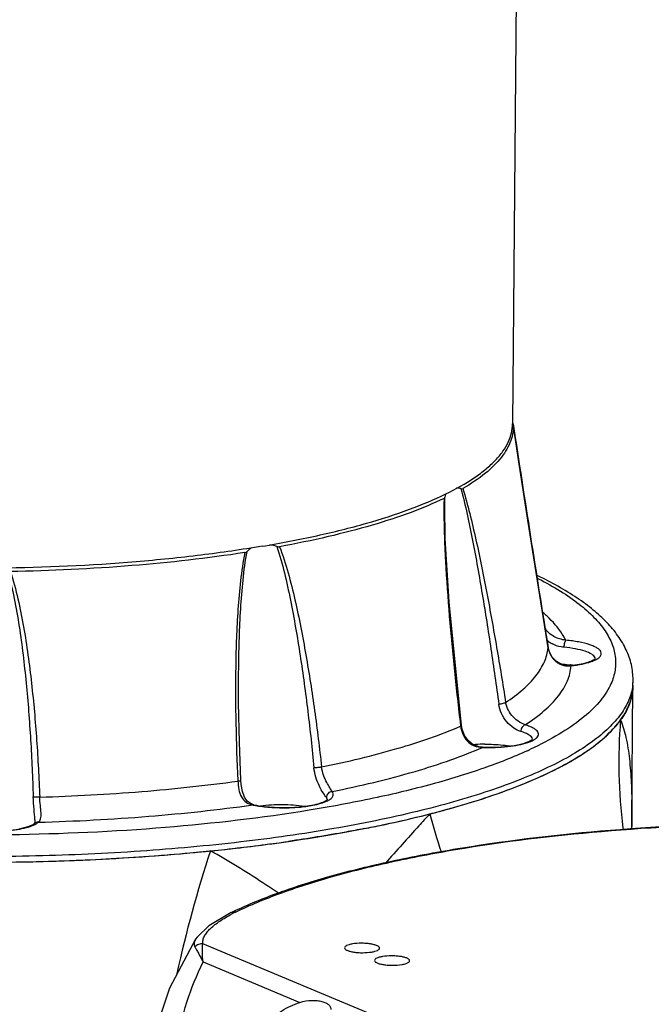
# Model space of a CAD drawing. Header units: millimetres. Extents: x 12 to 2508, y 25 to 1770.
# Tile 42 of 53: x 2214 to 2268, y 996 to 1080. Entities that reach past the tile are written whole.
import ezdxf

# ---------------------------------------------------------------- set-up
doc = ezdxf.new("R2010")
doc.units = ezdxf.units.MM
for name, color, linetype in [('ARM1_ABL90', 7, 'Continuous'), ('ARM1_PIPE_PBL98', 7, 'Continuous'), ('COVER_M_PBL92', 7, 'Continuous'), ('FLANGE_ARM1_PBL91', 7, 'Continuous'), ('HOLDER_M_PBL81', 7, 'Continuous'), ('MODULE_M_ABL79', 7, 'Continuous'), ('MODULE_M_ABL82', 7, 'Continuous'), ('new_view_8_VBL72', 7, 'Continuous')]:
    doc.layers.add(name, color=color, linetype=linetype)

# ---------------------------------------------------------------- blocks, each defined once
blk = doc.blocks.new('HOLDER_M_PBL81', base_point=(1207.994, 1207.269))
at = {"layer": 'HOLDER_M_PBL81', "color": 7}
for p, q in [((1275.735, 1261.325), (1275.835, 1273.038)), ((1275.738, 1260.978), (1275.735, 1261.325)), ((1275.738, 1260.974), (1275.738, 1260.978)), ((1275.746, 1260.778), (1275.738, 1260.974))]:
    blk.add_line(p, q, dxfattribs=at)
at = {"layer": 'HOLDER_M_PBL81', "color": 2}
blk.add_line((1275.735, 1261.432), (1275.738, 1262.41), dxfattribs=at)
for centre, radius, start, end in [((1320.003, 1266.448), 45.379, 175.37375, 187.07813), ((1313.65, 1261.701), 37.919, 178.92866, 180.40519), ((1316.148, 1277.43), 59.728, 194.9074, 198.15285), ((1313.705, 1261.701), 37.974, 180.40499, 181.09047), ((1319.73, 1266.42), 45.104, 187.08615, 187.27074), ((1339.293, 1226.018), 104.937, 161.73964, 167.68441)]:
    blk.add_arc(centre, radius, start, end, dxfattribs=at)
at = {"layer": 'HOLDER_M_PBL81', "color": 7}
for centre, radius, start, end in [((1267.301, 1275.67), 9.318, 316.93375, 318.48544), ((1261.41, 1282.77), 18.564, 303.61315, 304.57321), ((1253.896, 1296.28), 34.038, 294.98098, 295.59213), ((1245.676, 1316.698), 56.058, 288.99638, 289.40247), ((1237.238, 1344.925), 85.527, 284.34668, 284.54691), ((1237.69, 1343.186), 83.731, 284.54663, 284.82638), ((1234.913, 1354.18), 95.07, 281.80902, 284.32202), ((1231.507, 1369.85), 111.106, 281.05118, 281.8745), ((1225.007, 1407.997), 149.809, 277.55629, 278.18663), ((1220.668, 1448.058), 190.109, 273.34176, 275.45974), ((1221.883, 1434.356), 176.354, 275.49023, 275.65795), ((1222.046, 1432.71), 174.7, 275.65802, 275.78018), ((1223.325, 1420.795), 162.717, 275.75464, 277.55059), ((1219.581, 1470.331), 212.411, 271.00404, 271.18673), ((1219.693, 1465.627), 207.706, 271.18257, 273.1601), ((1220.123, 1456.874), 198.942, 273.17565, 273.35062)]:
    blk.add_arc(centre, radius, start, end, dxfattribs=at)
for points, knots in [([(1275.835, 1273.038), (1275.834, 1272.937), (1275.816, 1272.531), (1275.739, 1272.129), (1275.652, 1271.836)], [0, 0, 0, 0, 0.247366, 1, 1, 1, 1]), ([(1275.652, 1271.836), (1275.627, 1271.752), (1275.515, 1271.411), (1275.366, 1271.082), (1275.237, 1270.843)], [0, 0, 0, 0, 0.243259, 1, 1, 1, 1]), ([(1275.237, 1270.843), (1275.204, 1270.781), (1275.061, 1270.528), (1274.901, 1270.286), (1274.772, 1270.108)], [0, 0, 0, 0, 0.243307, 1, 1, 1, 1]), ([(1274.278, 1269.494), (1274.323, 1269.545), (1274.495, 1269.743), (1274.658, 1269.95), (1274.772, 1270.108)], [0, 0, 0, 0, 0.256479, 1, 1, 1, 1]), ([(1271.945, 1267.485), (1272.155, 1267.629), (1272.92, 1268.181), (1273.638, 1268.804), (1274.109, 1269.307)], [0, 0, 0, 0, 0.270115, 1, 1, 1, 1]), ([(1268.599, 1265.582), (1268.884, 1265.718), (1269.941, 1266.243), (1270.967, 1266.832), (1271.687, 1267.31)], [0, 0, 0, 0, 0.267393, 1, 1, 1, 1]), ([(1264.299, 1263.823), (1264.655, 1263.949), (1265.997, 1264.437), (1267.318, 1264.983), (1268.271, 1265.427)], [0, 0, 0, 0, 0.264276, 1, 1, 1, 1]), ([(1259.116, 1262.243), (1259.539, 1262.355), (1261.154, 1262.796), (1262.755, 1263.29), (1263.924, 1263.693)], [0, 0, 0, 0, 0.261522, 1, 1, 1, 1]), ([(1252.805, 1260.805), (1252.285, 1260.703), (1250.137, 1260.299), (1247.978, 1259.951), (1246.339, 1259.715)], [0, 0, 0, 0, 0.242486, 1, 1, 1, 1])]:
    blk.add_open_spline(points, degree=3, knots=knots, dxfattribs=at)
at = {"layer": 'HOLDER_M_PBL81', "color": 2}
for points, knots in [([(1274.772, 1270.108), (1274.974, 1269.626), (1275.288, 1268.527), (1275.56, 1266.715), (1275.706, 1264.642), (1275.735, 1263.178), (1275.738, 1262.41)], [0, 0, 0, 0, 0.201186, 0.436795, 0.704311, 1, 1, 1, 1]), ([(1258.431, 1262.065), (1258.115, 1261.724), (1256.838, 1260.329), (1255.584, 1258.913), (1254.627, 1257.855)], [0, 0, 0, 0, 0.245674, 1, 1, 1, 1]), ([(1244.125, 1256.168), (1243.4, 1256.644), (1241.93, 1257.595), (1240.417, 1258.477), (1239.641, 1258.899)], [0, 0, 0, 0, 0.495144, 1, 1, 1, 1])]:
    blk.add_open_spline(points, degree=3, knots=knots, dxfattribs=at)
blk.add_open_spline([(1245.472, 1255.288), (1245.02, 1255.578), (1244.573, 1255.874), (1244.125, 1256.168)], degree=3, dxfattribs=at)
blk = doc.blocks.new('MODULE_M_ABL79', base_point=(1207.994, 1207.269))
at = {"layer": 'HOLDER_M_PBL81'}
blk.add_blockref('HOLDER_M_PBL81', (1207.994, 1207.269), dxfattribs=at)
blk = doc.blocks.new('COVER_M_PBL92', base_point=(1291.798, 1236.978))
at = {"layer": 'COVER_M_PBL92', "color": 7}
blk.add_line((1238.366, 1251.329), (1238.365, 1251.328), dxfattribs=at)
at = {"layer": 'COVER_M_PBL92', "color": 2}
for p, q in [((1284.609, 1231.868), (1239, 1250.95)), ((1239.015, 1249.391), (1247.298, 1245.925))]:
    blk.add_line(p, q, dxfattribs=at)
at = {"layer": 'COVER_M_PBL92', "color": 7}
for points in [[(1241.412, 1253.62), (1239.504, 1252.49), (1238.499, 1251.519), (1238.366, 1251.329)], [(1238.366, 1251.329), (1236.125, 1247.153), (1234.501, 1242.258), (1233.822, 1237.271), (1233.803, 1236.464)]]:
    blk.add_lwpolyline(points, dxfattribs=at)
at = {"layer": 'COVER_M_PBL92', "color": 2}
blk.add_arc((1248.363, 1240.249), 14.927, 115.84215, 117.54951, dxfattribs=at)
at = {"layer": 'COVER_M_PBL92', "color": 7}
for points, knots in [([(1241.411, 1253.62), (1242.648, 1254.22), (1245.375, 1255.343), (1249.853, 1256.766), (1254.941, 1258.023), (1262.706, 1259.508), (1273.373, 1260.79), (1282.184, 1261.217), (1286.763, 1261.291)], [0, 0, 0, 0, 0.089088, 0.190801, 0.304367, 0.428643, 0.703095, 1, 1, 1, 1]), ([(1251.803, 1250.928), (1251.708, 1250.912), (1251.535, 1250.875), (1251.303, 1250.798), (1251.126, 1250.684), (1251.126, 1250.597)], [0, 0, 0, 0, 0.369983, 0.663751, 1, 1, 1, 1]), ([(1251.126, 1250.597), (1251.126, 1250.557), (1251.167, 1250.492), (1251.249, 1250.432), (1251.384, 1250.361), (1251.607, 1250.29), (1251.926, 1250.227), (1252.295, 1250.188), (1252.809, 1250.172), (1253.198, 1250.198), (1253.448, 1250.24)], [0, 0, 0, 0, 0.049146, 0.083528, 0.125866, 0.234156, 0.369785, 0.524613, 0.688522, 1, 1, 1, 1]), ([(1254.126, 1250.571), (1254.126, 1250.611), (1254.084, 1250.676), (1254.002, 1250.736), (1253.868, 1250.807), (1253.644, 1250.878), (1253.325, 1250.941), (1252.956, 1250.98), (1252.443, 1250.996), (1252.054, 1250.97), (1251.803, 1250.928)], [0, 0, 0, 0, 0.049146, 0.083528, 0.125866, 0.234156, 0.369785, 0.524613, 0.688522, 1, 1, 1, 1]), ([(1253.448, 1250.24), (1253.543, 1250.256), (1253.716, 1250.294), (1253.948, 1250.371), (1254.125, 1250.484), (1254.126, 1250.571)], [0, 0, 0, 0, 0.369983, 0.663751, 1, 1, 1, 1]), ([(1254.38, 1249.85), (1254.285, 1249.834), (1254.112, 1249.796), (1253.88, 1249.719), (1253.703, 1249.606), (1253.703, 1249.519)], [0, 0, 0, 0, 0.369983, 0.663751, 1, 1, 1, 1]), ([(1253.703, 1249.519), (1253.703, 1249.479), (1253.744, 1249.414), (1253.826, 1249.354), (1253.961, 1249.283), (1254.184, 1249.212), (1254.503, 1249.149), (1254.872, 1249.11), (1255.386, 1249.094), (1255.775, 1249.12), (1256.025, 1249.162)], [0, 0, 0, 0, 0.049146, 0.083528, 0.125866, 0.234156, 0.369785, 0.524613, 0.688522, 1, 1, 1, 1]), ([(1256.703, 1249.493), (1256.703, 1249.533), (1256.661, 1249.598), (1256.579, 1249.658), (1256.445, 1249.729), (1256.221, 1249.8), (1255.902, 1249.863), (1255.533, 1249.902), (1255.02, 1249.918), (1254.631, 1249.892), (1254.38, 1249.85)], [0, 0, 0, 0, 0.049146, 0.083528, 0.125866, 0.234156, 0.369785, 0.524613, 0.688522, 1, 1, 1, 1]), ([(1256.025, 1249.162), (1256.12, 1249.178), (1256.293, 1249.215), (1256.525, 1249.293), (1256.702, 1249.406), (1256.703, 1249.493)], [0, 0, 0, 0, 0.369983, 0.663751, 1, 1, 1, 1]), ([(1247.298, 1245.925), (1247.627, 1246.031), (1248.129, 1246.113), (1248.768, 1246.088), (1249.172, 1246.019), (1249.505, 1245.909), (1249.759, 1245.762), (1249.927, 1245.566), (1249.959, 1245.407), (1249.959, 1245.33)], [0, 0, 0, 0, 0.343895, 0.498163, 0.634739, 0.750677, 0.845571, 0.924259, 1, 1, 1, 1]), ([(1245.304, 1244.89), (1245.45, 1245), (1246.068, 1245.427), (1246.757, 1245.752), (1247.298, 1245.925)], [0, 0, 0, 0, 0.243649, 1, 1, 1, 1])]:
    blk.add_open_spline(points, degree=3, knots=knots, dxfattribs=at)
at = {"layer": 'COVER_M_PBL92', "color": 2}
for points, knots in [([(1241.856, 1253.684), (1243.065, 1254.27), (1245.743, 1255.372), (1250.151, 1256.771), (1255.181, 1258.013), (1262.879, 1259.483), (1273.467, 1260.755), (1282.215, 1261.18), (1286.765, 1261.254)], [0, 0, 0, 0, 0.087992, 0.189174, 0.302605, 0.426988, 0.702112, 1, 1, 1, 1]), ([(1241.412, 1253.62), (1241.513, 1253.669), (1241.667, 1253.702), (1241.818, 1253.69), (1241.856, 1253.684)], [0, 0, 0, 0, 0.743608, 1, 1, 1, 1]), ([(1239, 1250.95), (1238.981, 1251.059), (1238.991, 1251.295), (1239.129, 1251.631), (1239.353, 1251.958), (1239.774, 1252.405), (1240.476, 1252.937), (1241.109, 1253.301), (1241.459, 1253.484)], [0, 0, 0, 0, 0.089864, 0.185276, 0.291016, 0.408852, 0.681015, 1, 1, 1, 1]), ([(1238.364, 1251.327), (1238.303, 1251.232), (1238.207, 1251.015), (1238.264, 1250.783), (1238.309, 1250.681)], [0, 0, 0, 0, 0.502558, 1, 1, 1, 1]), ([(1239, 1250.95), (1238.874, 1250.949), (1238.621, 1250.901), (1238.402, 1250.765), (1238.309, 1250.681)], [0, 0, 0, 0, 0.50138, 1, 1, 1, 1]), ([(1238.309, 1250.681), (1238.352, 1250.6), (1238.453, 1250.421), (1238.686, 1249.99), (1238.879, 1249.641), (1239.015, 1249.391)], [0, 0, 0, 0, 0.186911, 0.418548, 1, 1, 1, 1]), ([(1239.015, 1249.391), (1238.978, 1249.685), (1238.935, 1250.204), (1238.955, 1250.73), (1239, 1250.95)], [0, 0, 0, 0, 0.569826, 1, 1, 1, 1]), ([(1244.685, 1225.165), (1243.631, 1225.606), (1241.658, 1226.732), (1239.301, 1229.148), (1237.666, 1232.067), (1236.713, 1235.323), (1236.395, 1238.79), (1236.771, 1243.61), (1237.926, 1247.166), (1239.015, 1249.391)], [0, 0, 0, 0, 0.123213, 0.241519, 0.359629, 0.480335, 0.604721, 0.732956, 1, 1, 1, 1])]:
    blk.add_open_spline(points, degree=3, knots=knots, dxfattribs=at)
blk = doc.blocks.new('MODULE_M_ABL82', base_point=(1277.276, 1172.019))
at = {"layer": 'COVER_M_PBL92'}
blk.add_blockref('COVER_M_PBL92', (1291.798, 1236.978), dxfattribs=at)
blk = doc.blocks.new('FLANGE_ARM1_PBL91', base_point=(1217.839, 1277.236))
at = {"layer": 'FLANGE_ARM1_PBL91', "color": 7}
for p, q in [((1265.564, 1295.462), (1265.564, 1295.465)), ((1259.712, 1288.452), (1259.712, 1288.458)), ((1270.478, 1274.766), (1270.478, 1274.766)), ((1242.054, 1274.009), (1242.062, 1274.675)), ((1275.835, 1273.038), (1275.839, 1273.519)), ((1262.952, 1267.78), (1262.952, 1267.78)), ((1242.259, 1264.94), (1242.259, 1264.94)), ((1224.595, 1261.547), (1224.595, 1261.547))]:
    blk.add_line(p, q, dxfattribs=at)
at = {"layer": 'FLANGE_ARM1_PBL91', "color": 2}
for p, q in [((1259.712, 1288.458), (1259.725, 1289.2)), ((1268.569, 1276.29), (1268.569, 1276.298)), ((1270.478, 1274.766), (1270.537, 1274.751)), ((1261.065, 1269.624), (1261.07, 1269.578)), ((1261.065, 1269.624), (1261.07, 1269.578)), ((1262.952, 1267.78), (1262.938, 1267.761)), ((1241.992, 1264.929), (1241.995, 1264.875)), ((1241.992, 1264.929), (1241.995, 1264.875)), ((1243.354, 1262.843), (1243.259, 1262.835))]:
    blk.add_line(p, q, dxfattribs=at)
at = {"layer": 'FLANGE_ARM1_PBL91', "color": 7}
for points in [[(1268.569, 1276.298), (1266.842, 1287.217), (1266.009, 1292.585), (1265.564, 1295.465)], [(1261.146, 1269.633), (1260.079, 1280.216), (1259.759, 1285.641), (1259.712, 1288.456)], [(1270.478, 1274.766), (1270.2, 1274.758), (1269.719, 1274.858), (1269.277, 1275.102), (1268.901, 1275.492), (1268.646, 1275.991), (1268.569, 1276.298)], [(1242.259, 1264.94), (1242.125, 1268.221), (1242.056, 1271.588), (1242.054, 1274.009)], [(1262.952, 1267.78), (1262.654, 1267.813), (1262.154, 1267.989), (1261.733, 1268.312), (1261.409, 1268.77), (1261.204, 1269.317), (1261.146, 1269.633)], [(1243.356, 1262.843), (1243.128, 1262.914), (1242.789, 1263.159), (1242.558, 1263.512), (1242.39, 1263.991), (1242.287, 1264.587), (1242.259, 1264.94)], [(1224.595, 1261.548), (1224.589, 1261.408), (1224.566, 1261.269), (1224.557, 1261.244)]]:
    blk.add_lwpolyline(points, dxfattribs=at)
at = {"layer": 'FLANGE_ARM1_PBL91', "color": 2}
for centre, radius, start, end in [((1296.044, 1288.108), 36.403, 178.47111, 179.4577), ((1253.481, 1254.465), 31.187, 62.786, 63.02735), ((1260.159, 1270.096), 12.182, 48.76002, 49.57015), ((1260.71, 1270.721), 11.348, 46.78277, 48.77362), ((1270.031, 1278.672), 2.325, 227.41382, 238.93531), ((1270.034, 1278.676), 2.329, 238.92521, 241.88464), ((1270.44, 1276.59), 1.895, 189.10558, 189.92881), ((1270.494, 1276.601), 1.95, 189.97429, 201.85336), ((1270.484, 1276.596), 1.938, 201.8314, 212.13128), ((1270.451, 1276.576), 1.9, 212.15321, 217.58931), ((1270.4, 1276.536), 1.835, 217.57294, 230.35446), ((1270.364, 1276.496), 1.782, 230.41672, 233.80156), ((1270.305, 1276.407), 1.675, 248.86023, 249.97524), ((1272.276, 1275.307), 0.341, 19.38703, 22.9047), ((1272.303, 1275.316), 0.313, 11.97025, 19.428), ((1272.326, 1275.321), 0.289, 7.49243, 11.91306), ((1270.297, 1276.436), 1.702, 276.16608, 278.1197), ((1271.61, 1273.556), 4.229, 353.17038, 359.49319), ((1252.456, 1298.742), 34.398, 294.64805, 294.9442), ((1252.722, 1298.168), 33.765, 294.94457, 295.12034), ((1248.656, 1265.191), 2.245, 296.49427, 297.40504), ((1245.1, 1271.88), 9.23, 258.49368, 259.04299)]:
    blk.add_arc(centre, radius, start, end, dxfattribs=at)
at = {"layer": 'FLANGE_ARM1_PBL91', "color": 7}
for centre, radius, start, end in [((1244.134, 1283.216), 1.895, 120.5989, 135.55629), ((1251.951, 1249.963), 36.1, 64.15649, 64.36762), ((1268.995, 1264.436), 10.49, 81.81028, 81.95245), ((1269.048, 1264.801), 10.121, 80.90433, 81.81499), ((1263.23, 1254.851), 13.181, 91.26172, 94.66772), ((1263.263, 1253.921), 14.112, 90.4422, 91.31403), ((1224.257, 1261.618), 0.48, 309.26469, 310.24737)]:
    blk.add_arc(centre, radius, start, end, dxfattribs=at)
for points, knots in [([(1265.564, 1295.462), (1265.581, 1295.223), (1265.565, 1294.735), (1265.319, 1293.735), (1264.571, 1292.478), (1263.135, 1291.107), (1261.934, 1290.315), (1261.257, 1289.922)], [0, 0, 0, 0, 0.097402, 0.197216, 0.416949, 0.681012, 1, 1, 1, 1]), ([(1265.564, 1295.465), (1265.563, 1295.47), (1265.556, 1295.493), (1265.543, 1295.515), (1265.533, 1295.531)], [0, 0, 0, 0, 0.186811, 1, 1, 1, 1]), ([(1261.091, 1289.918), (1261.059, 1289.926), (1260.939, 1289.952), (1260.816, 1289.969), (1260.725, 1289.975)], [0, 0, 0, 0, 0.261228, 1, 1, 1, 1]), ([(1259.654, 1289.08), (1259.675, 1289.09), (1259.712, 1289.127), (1259.722, 1289.175), (1259.725, 1289.2)], [0, 0, 0, 0, 0.481904, 1, 1, 1, 1]), ([(1259.787, 1289.473), (1259.779, 1289.452), (1259.749, 1289.364), (1259.732, 1289.271), (1259.725, 1289.2)], [0, 0, 0, 0, 0.240507, 1, 1, 1, 1]), ([(1261.091, 1289.918), (1261.107, 1289.915), (1261.16, 1289.904), (1261.222, 1289.902), (1261.257, 1289.922)], [0, 0, 0, 0, 0.293258, 1, 1, 1, 1]), ([(1259.654, 1289.08), (1258.73, 1288.636), (1256.703, 1287.798), (1253.383, 1286.718), (1249.623, 1285.745), (1246.962, 1285.199), (1245.567, 1284.944)], [0, 0, 0, 0, 0.208859, 0.446457, 0.710994, 1, 1, 1, 1]), ([(1245.318, 1284.971), (1245.269, 1284.986), (1245.075, 1285.043), (1244.876, 1285.085), (1244.726, 1285.106)], [0, 0, 0, 0, 0.253763, 1, 1, 1, 1]), ([(1245.318, 1284.971), (1245.339, 1284.964), (1245.42, 1284.942), (1245.506, 1284.933), (1245.567, 1284.944)], [0, 0, 0, 0, 0.263835, 1, 1, 1, 1]), ([(1242.59, 1284.442), (1239.382, 1283.947), (1232.695, 1283.196), (1225.975, 1282.88), (1222.498, 1282.819)], [0, 0, 0, 0, 0.482793, 1, 1, 1, 1]), ([(1242.59, 1284.442), (1242.609, 1284.445), (1242.68, 1284.463), (1242.743, 1284.505), (1242.781, 1284.543)], [0, 0, 0, 0, 0.267395, 1, 1, 1, 1]), ([(1275.839, 1273.519), (1275.843, 1273.964), (1275.743, 1274.86), (1275.284, 1276.148), (1274.56, 1277.361), (1273.599, 1278.5), (1272.42, 1279.571), (1270.491, 1280.988), (1268.85, 1281.889), (1267.687, 1282.453)], [0, 0, 0, 0, 0.104841, 0.210377, 0.320217, 0.436244, 0.560579, 0.695213, 1, 1, 1, 1]), ([(1269.634, 1274.91), (1269.705, 1274.905), (1269.982, 1274.883), (1270.259, 1274.852), (1270.464, 1274.823)], [0, 0, 0, 0, 0.256704, 1, 1, 1, 1]), ([(1270.478, 1274.766), (1270.734, 1274.795), (1271.206, 1274.862), (1271.834, 1275.006), (1272.257, 1275.152), (1272.492, 1275.276), (1272.572, 1275.332), (1272.6, 1275.358)], [0, 0, 0, 0, 0.347547, 0.643009, 0.868457, 0.948276, 1, 1, 1, 1]), ([(1169.335, 1265.362), (1171.189, 1264.586), (1175.303, 1263.167), (1182.048, 1261.454), (1189.697, 1260.036), (1198.058, 1258.95), (1206.92, 1258.226), (1216.059, 1257.883), (1225.244, 1257.93), (1234.24, 1258.365), (1242.82, 1259.178), (1250.768, 1260.346), (1257.882, 1261.837), (1263.178, 1263.373), (1266.84, 1264.765), (1269.157, 1265.82), (1271.15, 1266.924), (1272.809, 1268.071), (1274.124, 1269.256), (1275.088, 1270.479), (1275.688, 1271.741), (1275.831, 1272.617), (1275.835, 1273.037)], [0, 0, 0, 0, 0.053899, 0.116465, 0.186468, 0.262376, 0.342454, 0.424828, 0.507553, 0.588671, 0.666276, 0.738576, 0.803958, 0.861069, 0.88621, 0.908959, 0.929288, 0.947232, 0.962917, 0.9766, 0.988734, 1, 1, 1, 1]), ([(1262.952, 1267.78), (1263.423, 1267.762), (1264.328, 1267.77), (1265.417, 1267.878), (1266.183, 1268.026), (1266.637, 1268.151), (1266.972, 1268.283), (1267.15, 1268.382), (1267.21, 1268.433)], [0, 0, 0, 0, 0.324124, 0.622912, 0.751813, 0.861133, 0.946163, 1, 1, 1, 1]), ([(1263.154, 1268.032), (1263.337, 1268.033), (1264.042, 1268.025), (1264.747, 1267.966), (1265.263, 1267.884)], [0, 0, 0, 0, 0.259053, 1, 1, 1, 1]), ([(1243.354, 1262.843), (1243.939, 1262.724), (1244.859, 1262.626), (1246.099, 1262.6), (1247.041, 1262.638), (1247.912, 1262.732), (1248.657, 1262.873), (1249.172, 1263.026), (1249.471, 1263.164), (1249.579, 1263.23), (1249.62, 1263.262)], [0, 0, 0, 0, 0.280656, 0.433522, 0.58391, 0.723768, 0.845267, 0.940528, 0.975633, 1, 1, 1, 1]), ([(1243.932, 1262.756), (1244.553, 1262.844), (1245.81, 1262.909), (1247.065, 1262.822), (1247.685, 1262.724)], [0, 0, 0, 0, 0.500077, 1, 1, 1, 1]), ([(1217.029, 1261.236), (1217.109, 1261.187), (1217.306, 1261.093), (1217.813, 1260.914), (1218.627, 1260.737), (1219.742, 1260.608), (1220.953, 1260.567), (1222.144, 1260.62), (1223.2, 1260.759), (1223.939, 1260.94), (1224.362, 1261.117), (1224.51, 1261.204), (1224.562, 1261.246)], [0, 0, 0, 0, 0.036428, 0.084576, 0.209029, 0.35892, 0.520516, 0.679577, 0.821972, 0.934079, 0.973926, 1, 1, 1, 1])]:
    blk.add_open_spline(points, degree=3, knots=knots, dxfattribs=at)
at = {"layer": 'FLANGE_ARM1_PBL91', "color": 2}
for points, knots in [([(1265.564, 1295.462), (1266.063, 1292.24), (1267.048, 1285.847), (1268.06, 1279.458), (1268.569, 1276.29)], [0, 0, 0, 0, 0.504021, 1, 1, 1, 1]), ([(1261.091, 1289.918), (1261.292, 1289.197), (1261.643, 1287.72), (1262.101, 1285.471), (1262.527, 1283.18), (1263.06, 1280.083), (1263.677, 1276.173), (1264.13, 1273.031), (1264.348, 1271.453)], [0, 0, 0, 0, 0.119751, 0.242675, 0.367017, 0.492395, 0.745207, 1, 1, 1, 1]), ([(1261.257, 1289.922), (1261.48, 1289.214), (1261.871, 1287.759), (1262.565, 1284.777), (1263.334, 1280.957), (1264.169, 1276.307), (1264.682, 1273.18), (1264.929, 1271.608)], [0, 0, 0, 0, 0.119158, 0.241693, 0.491403, 0.744584, 1, 1, 1, 1]), ([(1259.643, 1288.453), (1259.635, 1287.661), (1259.662, 1286.078), (1259.801, 1282.92), (1260.082, 1278.989), (1260.525, 1274.295), (1260.876, 1271.177), (1261.065, 1269.624)], [0, 0, 0, 0, 0.125701, 0.251343, 0.501912, 0.751462, 1, 1, 1, 1]), ([(1245.318, 1284.971), (1245.576, 1284.226), (1245.998, 1282.696), (1246.506, 1280.366), (1246.946, 1278.007), (1247.46, 1274.833), (1248.001, 1270.837), (1248.353, 1267.627), (1248.511, 1266.018)], [0, 0, 0, 0, 0.122828, 0.246965, 0.37164, 0.496773, 0.747938, 1, 1, 1, 1]), ([(1245.567, 1284.944), (1245.85, 1284.21), (1246.319, 1282.696), (1246.894, 1280.385), (1247.388, 1278.039), (1247.971, 1274.879), (1248.585, 1270.894), (1248.984, 1267.69), (1249.164, 1266.083)], [0, 0, 0, 0, 0.12268, 0.246667, 0.371354, 0.496506, 0.747773, 1, 1, 1, 1]), ([(1242.59, 1284.442), (1242.425, 1283.642), (1242.195, 1282.021), (1241.982, 1279.579), (1241.857, 1277.133), (1241.774, 1273.874), (1241.794, 1269.805), (1241.911, 1266.553), (1241.992, 1264.929)], [0, 0, 0, 0, 0.12538, 0.2507, 0.375888, 0.500945, 0.750691, 1, 1, 1, 1]), ([(1242.061, 1274.675), (1242.083, 1276.323), (1242.162, 1278.797), (1242.413, 1282.089), (1242.626, 1283.731), (1242.781, 1284.543)], [0, 0, 0, 0, 0.499153, 0.749431, 1, 1, 1, 1]), ([(1222.233, 1282.883), (1222.477, 1282.108), (1222.855, 1280.522), (1223.269, 1278.119), (1223.6, 1275.7), (1223.95, 1272.464), (1224.262, 1268.405), (1224.41, 1265.151), (1224.463, 1263.523)], [0, 0, 0, 0, 0.124843, 0.249812, 0.374736, 0.499725, 0.749798, 1, 1, 1, 1]), ([(1222.498, 1282.819), (1222.764, 1282.051), (1223.182, 1280.476), (1223.655, 1278.083), (1224.026, 1275.671), (1224.425, 1272.44), (1224.782, 1268.384), (1224.953, 1265.131), (1225.014, 1263.503)], [0, 0, 0, 0, 0.124827, 0.249734, 0.374691, 0.499688, 0.749777, 1, 1, 1, 1]), ([(1267.743, 1282.199), (1268.388, 1281.868), (1269.586, 1281.198), (1271.185, 1280.1), (1272.474, 1278.972), (1273.445, 1277.816), (1274.089, 1276.631), (1274.39, 1275.42), (1274.33, 1274.202), (1274.064, 1273.436), (1273.886, 1273.067)], [0, 0, 0, 0, 0.178073, 0.336218, 0.475322, 0.597192, 0.704961, 0.803544, 0.89951, 1, 1, 1, 1]), ([(1270.076, 1276.94), (1269.987, 1277.118), (1269.555, 1277.873), (1268.97, 1278.532), (1268.481, 1278.991)], [0, 0, 0, 0, 0.228309, 1, 1, 1, 1]), ([(1270.076, 1276.94), (1269.72, 1276.983), (1269.185, 1277.139), (1268.602, 1277.561), (1268.38, 1277.844), (1268.294, 1277.995)], [0, 0, 0, 0, 0.503295, 0.75585, 1, 1, 1, 1]), ([(1269.922, 1276.332), (1269.838, 1276.339), (1269.497, 1276.387), (1269.165, 1276.5), (1268.936, 1276.622)], [0, 0, 0, 0, 0.245616, 1, 1, 1, 1]), ([(1270.076, 1276.94), (1270.05, 1276.918), (1270.007, 1276.84), (1269.943, 1276.639), (1269.923, 1276.459), (1269.922, 1276.332)], [0, 0, 0, 0, 0.161575, 0.402787, 1, 1, 1, 1]), ([(1273.092, 1275.933), (1273.065, 1275.995), (1272.97, 1276.121), (1272.76, 1276.279), (1272.471, 1276.427), (1271.951, 1276.623), (1271.144, 1276.814), (1270.453, 1276.906), (1270.076, 1276.94)], [0, 0, 0, 0, 0.062079, 0.141417, 0.240572, 0.359712, 0.651932, 1, 1, 1, 1]), ([(1264.929, 1271.608), (1265.448, 1271.951), (1266.382, 1272.644), (1267.523, 1273.808), (1268.284, 1275.015), (1268.527, 1275.877), (1268.569, 1276.29)], [0, 0, 0, 0, 0.305852, 0.568822, 0.796066, 1, 1, 1, 1]), ([(1272.591, 1275.44), (1272.538, 1275.564), (1272.251, 1275.797), (1271.675, 1276.026), (1270.866, 1276.221), (1270.255, 1276.301), (1269.922, 1276.332)], [0, 0, 0, 0, 0.140192, 0.358504, 0.651277, 1, 1, 1, 1]), ([(1272.244, 1275.102), (1272.392, 1275.154), (1272.648, 1275.259), (1272.953, 1275.456), (1273.132, 1275.688), (1273.12, 1275.864), (1273.092, 1275.933)], [0, 0, 0, 0, 0.359267, 0.631778, 0.829877, 1, 1, 1, 1]), ([(1269.732, 1274.833), (1269.793, 1274.811), (1270.035, 1274.738), (1270.294, 1274.723), (1270.48, 1274.744)], [0, 0, 0, 0, 0.257427, 1, 1, 1, 1]), ([(1270.537, 1274.751), (1270.852, 1274.786), (1271.428, 1274.872), (1271.994, 1275.015), (1272.244, 1275.102)], [0, 0, 0, 0, 0.544972, 1, 1, 1, 1]), ([(1266.6, 1269.688), (1267.171, 1270.057), (1268.194, 1270.802), (1269.441, 1272.06), (1270.259, 1273.369), (1270.503, 1274.305), (1270.537, 1274.751)], [0, 0, 0, 0, 0.308011, 0.57126, 0.7974, 1, 1, 1, 1]), ([(1275.809, 1273.054), (1275.759, 1272.634), (1275.519, 1271.766), (1274.799, 1270.535), (1273.73, 1269.341), (1272.322, 1268.184), (1270.581, 1267.065), (1268.517, 1265.989), (1266.142, 1264.963), (1262.424, 1263.614), (1257.091, 1262.128), (1249.969, 1260.69), (1242.054, 1259.571), (1233.542, 1258.8), (1224.643, 1258.398), (1215.575, 1258.374), (1206.563, 1258.731), (1197.829, 1259.458), (1189.59, 1260.537), (1182.047, 1261.939), (1175.385, 1263.628), (1171.314, 1265.024), (1169.476, 1265.786)], [0, 0, 0, 0, 0.011399, 0.023914, 0.038124, 0.054395, 0.072929, 0.093816, 0.11707, 0.142649, 0.200411, 0.266126, 0.338457, 0.415824, 0.496485, 0.578592, 0.660254, 0.739593, 0.814804, 0.884213, 0.946341, 1, 1, 1, 1]), ([(1273.886, 1273.067), (1273.636, 1272.55), (1272.914, 1271.51), (1271.404, 1270.117), (1269.415, 1268.779), (1267.89, 1267.988), (1267.056, 1267.597)], [0, 0, 0, 0, 0.193739, 0.42157, 0.689485, 1, 1, 1, 1]), ([(1264.929, 1271.608), (1264.9, 1271.587), (1264.822, 1271.551), (1264.63, 1271.491), (1264.465, 1271.463), (1264.348, 1271.453)], [0, 0, 0, 0, 0.17544, 0.420082, 1, 1, 1, 1]), ([(1266.228, 1269.118), (1266.01, 1269.182), (1265.562, 1269.416), (1264.99, 1269.946), (1264.54, 1270.644), (1264.392, 1271.183), (1264.348, 1271.453)], [0, 0, 0, 0, 0.216998, 0.473313, 0.738716, 1, 1, 1, 1]), ([(1266.6, 1269.688), (1266.428, 1269.75), (1266.062, 1269.939), (1265.557, 1270.352), (1265.129, 1270.917), (1264.966, 1271.375), (1264.929, 1271.608)], [0, 0, 0, 0, 0.206872, 0.462101, 0.7329, 1, 1, 1, 1]), ([(1249.164, 1266.083), (1251.365, 1266.53), (1255.398, 1267.491), (1259.329, 1268.83), (1261.07, 1269.578)], [0, 0, 0, 0, 0.542373, 1, 1, 1, 1]), ([(1261.07, 1269.578), (1261.09, 1269.586), (1261.117, 1269.596), (1261.147, 1269.623), (1261.146, 1269.633)], [0, 0, 0, 0, 0.671651, 1, 1, 1, 1]), ([(1261.07, 1269.578), (1261.098, 1269.341), (1261.219, 1268.872), (1261.61, 1268.257), (1262.219, 1267.846), (1262.7, 1267.764), (1262.938, 1267.761)], [0, 0, 0, 0, 0.251458, 0.501204, 0.749211, 1, 1, 1, 1]), ([(1266.6, 1269.688), (1266.493, 1269.662), (1266.297, 1269.485), (1266.229, 1269.246), (1266.228, 1269.118)], [0, 0, 0, 0, 0.463969, 1, 1, 1, 1]), ([(1267.235, 1268.462), (1267.207, 1268.612), (1266.974, 1268.812), (1266.613, 1268.99), (1266.365, 1269.077), (1266.228, 1269.118)], [0, 0, 0, 0, 0.369768, 0.651653, 1, 1, 1, 1]), ([(1267.384, 1268.423), (1267.458, 1268.469), (1267.584, 1268.56), (1267.721, 1268.728), (1267.761, 1268.917), (1267.687, 1269.102), (1267.527, 1269.267), (1267.288, 1269.422), (1266.972, 1269.566), (1266.732, 1269.648), (1266.6, 1269.688)], [0, 0, 0, 0, 0.125409, 0.22372, 0.306036, 0.391866, 0.498453, 0.634261, 0.80181, 1, 1, 1, 1]), ([(1262.938, 1267.761), (1263.656, 1267.735), (1264.699, 1267.763), (1265.993, 1267.948), (1266.566, 1268.088), (1266.821, 1268.173)], [0, 0, 0, 0, 0.549826, 0.794468, 1, 1, 1, 1]), ([(1266.821, 1268.173), (1266.875, 1268.192), (1267.069, 1268.261), (1267.258, 1268.346), (1267.384, 1268.423)], [0, 0, 0, 0, 0.281005, 1, 1, 1, 1]), ([(1266.801, 1267.478), (1265.575, 1266.916), (1262.882, 1265.86), (1258.472, 1264.518), (1253.476, 1263.329), (1245.881, 1261.93), (1235.485, 1260.726), (1222.376, 1260.126), (1209.007, 1260.37), (1198.067, 1261.281), (1189.784, 1262.447), (1184.11, 1263.489), (1178.925, 1264.701), (1175.668, 1265.662), (1174.141, 1266.176)], [0, 0, 0, 0, 0.043014, 0.092144, 0.146924, 0.206735, 0.338402, 0.480366, 0.62504, 0.764641, 0.830205, 0.891783, 0.948601, 1, 1, 1, 1]), ([(1250.063, 1263.982), (1252.453, 1264.459), (1255.876, 1265.265), (1260.145, 1266.632), (1262.05, 1267.374), (1262.938, 1267.761)], [0, 0, 0, 0, 0.544006, 0.78371, 1, 1, 1, 1]), ([(1249.164, 1266.083), (1249.055, 1266.058), (1248.837, 1266.026), (1248.617, 1266.013), (1248.511, 1266.018)], [0, 0, 0, 0, 0.513636, 1, 1, 1, 1]), ([(1249.571, 1263.475), (1249.476, 1263.589), (1249.259, 1263.902), (1248.94, 1264.472), (1248.647, 1265.2), (1248.543, 1265.742), (1248.511, 1266.018)], [0, 0, 0, 0, 0.159445, 0.409533, 0.701295, 1, 1, 1, 1]), ([(1250.063, 1263.982), (1250.015, 1264.083), (1249.853, 1264.335), (1249.586, 1264.79), (1249.308, 1265.386), (1249.192, 1265.845), (1249.164, 1266.083)], [0, 0, 0, 0, 0.145917, 0.38914, 0.687976, 1, 1, 1, 1]), ([(1225.014, 1263.503), (1227.93, 1263.591), (1233.605, 1263.898), (1239.257, 1264.498), (1241.995, 1264.875)], [0, 0, 0, 0, 0.513574, 1, 1, 1, 1]), ([(1241.995, 1264.875), (1242.031, 1264.879), (1242.095, 1264.887), (1242.181, 1264.904), (1242.228, 1264.916), (1242.259, 1264.932), (1242.259, 1264.94)], [0, 0, 0, 0, 0.399954, 0.711245, 0.912399, 1, 1, 1, 1]), ([(1241.995, 1264.875), (1242.005, 1264.636), (1242.053, 1264.173), (1242.246, 1263.524), (1242.66, 1263.015), (1243.059, 1262.869), (1243.259, 1262.835)], [0, 0, 0, 0, 0.274765, 0.533013, 0.76762, 1, 1, 1, 1]), ([(1250.063, 1263.982), (1249.936, 1263.975), (1249.681, 1263.859), (1249.572, 1263.6), (1249.571, 1263.475)], [0, 0, 0, 0, 0.502375, 1, 1, 1, 1]), ([(1249.69, 1263.198), (1249.79, 1263.25), (1249.958, 1263.353), (1250.144, 1263.553), (1250.186, 1263.792), (1250.11, 1263.924), (1250.063, 1263.982)], [0, 0, 0, 0, 0.331753, 0.579722, 0.780023, 1, 1, 1, 1]), ([(1225.014, 1263.503), (1224.9, 1263.497), (1224.741, 1263.493), (1224.558, 1263.505), (1224.488, 1263.514), (1224.463, 1263.523)], [0, 0, 0, 0, 0.620297, 0.855594, 1, 1, 1, 1]), ([(1224.595, 1261.547), (1224.597, 1261.857), (1224.525, 1262.515), (1224.476, 1263.173), (1224.463, 1263.523)], [0, 0, 0, 0, 0.469506, 1, 1, 1, 1]), ([(1224.895, 1261.351), (1224.942, 1261.381), (1225.03, 1261.466), (1225.107, 1261.648), (1225.139, 1261.878), (1225.134, 1262.264), (1225.067, 1262.809), (1225.024, 1263.264), (1225.014, 1263.503)], [0, 0, 0, 0, 0.074667, 0.159118, 0.261744, 0.384773, 0.678193, 1, 1, 1, 1]), ([(1248.404, 1262.8), (1248.643, 1262.846), (1249.07, 1262.945), (1249.483, 1263.095), (1249.658, 1263.182)], [0, 0, 0, 0, 0.554803, 1, 1, 1, 1]), ([(1249.661, 1263.275), (1249.66, 1263.292), (1249.646, 1263.365), (1249.607, 1263.431), (1249.571, 1263.475)], [0, 0, 0, 0, 0.230944, 1, 1, 1, 1]), ([(1224.895, 1261.351), (1228.052, 1261.441), (1234.19, 1261.766), (1240.303, 1262.421), (1243.259, 1262.835)], [0, 0, 0, 0, 0.514138, 1, 1, 1, 1]), ([(1243.345, 1262.818), (1243.746, 1262.74), (1244.592, 1262.63), (1245.886, 1262.573), (1247.173, 1262.62), (1248.011, 1262.725), (1248.404, 1262.8)], [0, 0, 0, 0, 0.24058, 0.502778, 0.763556, 1, 1, 1, 1]), ([(1224.486, 1261.108), (1224.527, 1261.127), (1224.671, 1261.195), (1224.808, 1261.278), (1224.895, 1261.351)], [0, 0, 0, 0, 0.283499, 1, 1, 1, 1]), ([(1224.895, 1261.351), (1224.837, 1261.357), (1224.717, 1261.346), (1224.612, 1261.289), (1224.568, 1261.251)], [0, 0, 0, 0, 0.505596, 1, 1, 1, 1]), ([(1221.239, 1260.569), (1221.864, 1260.583), (1222.755, 1260.651), (1223.836, 1260.873), (1224.291, 1261.021), (1224.486, 1261.108)], [0, 0, 0, 0, 0.567645, 0.806185, 1, 1, 1, 1])]:
    blk.add_open_spline(points, degree=3, knots=knots, dxfattribs=at)
blk.add_open_spline([(1269.312, 1275.058), (1269.432, 1274.971), (1269.563, 1274.898), (1269.701, 1274.845)], degree=3, dxfattribs=at)
blk = doc.blocks.new('ARM1_PIPE_PBL98', base_point=(1218.999, 1403.138))
at = {"layer": 'ARM1_PIPE_PBL98', "color": 7}
blk.add_line((1267.468, 1522.068), (1265.527, 1295.471), dxfattribs=at)
for points, knots in [([(1244.073, 1284.982), (1245.644, 1285.247), (1248.638, 1285.819), (1252.855, 1286.862), (1256.546, 1288.038), (1259.66, 1289.328), (1261.839, 1290.536), (1263.228, 1291.564), (1264.048, 1292.315), (1264.696, 1293.083), (1265.166, 1293.866), (1265.456, 1294.663), (1265.524, 1295.206), (1265.527, 1295.471)], [0, 0, 0, 0, 0.190575, 0.36423, 0.518965, 0.653323, 0.766647, 0.815595, 0.859675, 0.899325, 0.935227, 0.968357, 1, 1, 1, 1]), ([(1244.073, 1284.982), (1242.336, 1284.689), (1238.748, 1284.174), (1231.236, 1283.409), (1221.453, 1282.97), (1211.576, 1283.185), (1203.769, 1283.763), (1198.187, 1284.385), (1192.922, 1285.187), (1188.058, 1286.156), (1183.669, 1287.277), (1179.826, 1288.53), (1177.017, 1289.712), (1175.106, 1290.725), (1173.904, 1291.474), (1172.877, 1292.242), (1171.804, 1293.231), (1171.17, 1294.077), (1170.897, 1294.668)], [0, 0, 0, 0, 0.06957, 0.143196, 0.298285, 0.456183, 0.533269, 0.60758, 0.678037, 0.743644, 0.803512, 0.856897, 0.90325, 0.9237, 0.942322, 0.959153, 0.974277, 1, 1, 1, 1])]:
    blk.add_open_spline(points, degree=3, knots=knots, dxfattribs=at)
blk = doc.blocks.new('ARM1_ABL90', base_point=(1217.839, 1401.77))
at = {"layer": 'ARM1_PIPE_PBL98'}
blk.add_blockref('ARM1_PIPE_PBL98', (1218.999, 1403.138), dxfattribs=at)
at = {"layer": 'FLANGE_ARM1_PBL91'}
blk.add_blockref('FLANGE_ARM1_PBL91', (1217.839, 1277.236), dxfattribs=at)
blk = doc.blocks.new('NEW_VIEW_8_VBL72', base_point=(1264.721, 1451.007))
at = {"layer": 'ARM1_ABL90'}
blk.add_blockref('ARM1_ABL90', (1217.839, 1401.77), dxfattribs=at)
at = {"layer": 'MODULE_M_ABL79'}
blk.add_blockref('MODULE_M_ABL79', (1207.994, 1207.269), dxfattribs=at)
at = {"layer": 'MODULE_M_ABL82'}
blk.add_blockref('MODULE_M_ABL82', (1277.276, 1172.019), dxfattribs=at)

msp = doc.modelspace()

# ---------------------------------------------------------------- block references
at = {"layer": 'new_view_8_VBL72'}
msp.add_blockref('NEW_VIEW_8_VBL72', (2255.626, 1201.366), dxfattribs=at)

doc.saveas('drawing.dxf')
